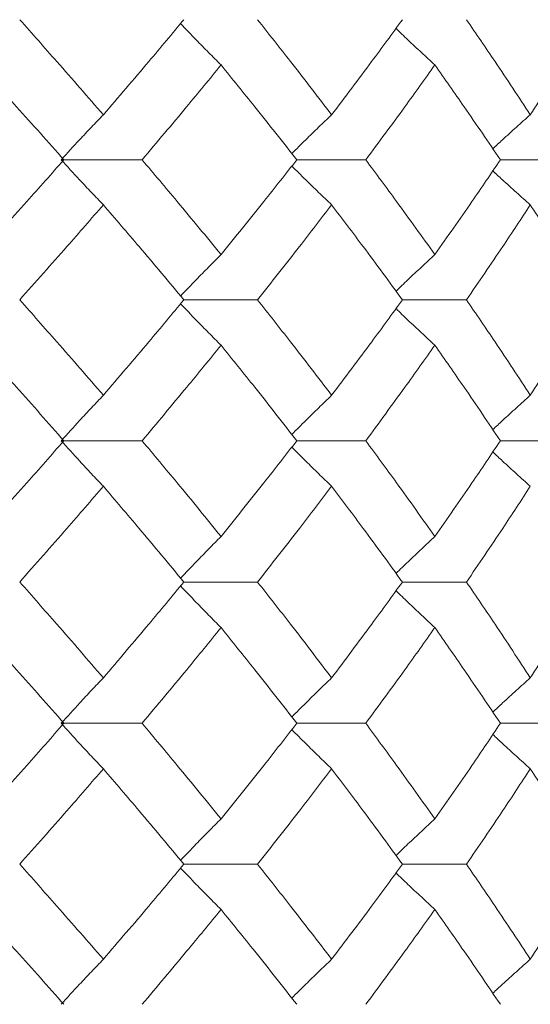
# Model space of a CAD drawing. Header units: inches. Extents: x -3.7 to 22.7, y -9.6 to 17.3.
# Tile 57 of 130: x 0.414 to 0.635, y -0.362 to 0.064. Entities that reach past the tile are written whole.
import ezdxf

# ---------------------------------------------------------------- set-up
doc = ezdxf.new("R2010")
doc.units = ezdxf.units.IN
doc.header["$MEASUREMENT"] = 0

msp = doc.modelspace()

# ---------------------------------------------------------------- linework, layer by layer
at = {"color": 7, "linetype": 'Continuous', "lineweight": 15}
for p, q in [((0.43174, 0.00368), (0.46678, 0.00368)), ((0.53374, 0.00368), (0.56359, 0.00368)), ((0.62185, 0.00368), (0.6474, 0.00368)), ((0.48486, -0.05694), (0.51675, -0.05694)), ((0.57944, -0.05694), (0.60718, -0.05694)), ((0.43174, -0.11789), (0.46678, -0.11789)), ((0.53374, -0.11789), (0.56359, -0.11789)), ((0.62185, -0.11789), (0.6474, -0.11789)), ((0.48486, -0.17902), (0.51675, -0.17902)), ((0.57944, -0.17902), (0.60718, -0.17902)), ((0.43174, -0.24014), (0.46678, -0.24014)), ((0.53374, -0.24014), (0.56359, -0.24014)), ((0.62185, -0.24014), (0.6474, -0.24014)), ((0.48486, -0.3011), (0.51675, -0.3011)), ((0.57944, -0.3011), (0.60718, -0.3011))]:
    msp.add_line(p, q, dxfattribs=at)
for points, knots in [([(0.45002, 0.02319), (0.44335, 0.03085), (0.43144, 0.04454), (0.41921, 0.05826), (0.41382, 0.0643)], [0, 0, 0, 0, 0.559527, 1, 1, 1, 1]), ([(0.45002, 0.02319), (0.45661, 0.03085), (0.4684, 0.04454), (0.47983, 0.05826), (0.48486, 0.0643)], [0, 0, 0, 0, 0.5595273, 1, 1, 1, 1]), ([(0.54883, 0.02319), (0.54294, 0.03085), (0.53241, 0.04454), (0.52154, 0.05826), (0.51675, 0.0643)], [0, 0, 0, 0, 0.559527, 1, 1, 1, 1]), ([(0.54883, 0.02319), (0.55464, 0.03085), (0.56503, 0.04454), (0.57503, 0.05826), (0.57944, 0.0643)], [0, 0, 0, 0, 0.559527, 1, 1, 1, 1]), ([(0.6348, 0.02319), (0.62975, 0.03085), (0.62073, 0.04454), (0.61132, 0.05826), (0.60718, 0.0643)], [0, 0, 0, 0, 0.559527, 1, 1, 1, 1]), ([(0.6348, 0.02319), (0.63977, 0.03085), (0.64865, 0.04454), (0.65711, 0.05826), (0.66084, 0.0643)], [0, 0, 0, 0, 0.559527, 1, 1, 1, 1]), ([(0.50096, 0.04471), (0.49917, 0.04651), (0.49557, 0.05011), (0.48972, 0.05606), (0.4857, 0.06026), (0.48345, 0.06261)], [0, 0, 0, 0, 0.305466, 0.610932, 1, 1, 1, 1]), ([(0.59348, 0.04471), (0.59154, 0.04651), (0.58765, 0.05011), (0.58204, 0.05538), (0.5784, 0.05888), (0.57668, 0.06054)], [0, 0, 0, 0, 0.344955, 0.68991, 1, 1, 1, 1]), ([(0.43295, 0.00368), (0.42617, 0.01132), (0.41404, 0.02498), (0.4016, 0.03867), (0.39613, 0.04471)], [0, 0, 0, 0, 0.559462, 1, 1, 1, 1]), ([(0.46678, 0.00368), (0.47325, 0.01132), (0.48482, 0.02498), (0.49603, 0.03867), (0.50096, 0.04471)], [0, 0, 0, 0, 0.559462, 1, 1, 1, 1]), ([(0.53374, 0.00368), (0.52772, 0.01132), (0.51696, 0.02498), (0.50586, 0.03867), (0.50096, 0.04471)], [0, 0, 0, 0, 0.559462, 1, 1, 1, 1]), ([(0.56359, 0.00368), (0.56927, 0.01132), (0.57942, 0.02498), (0.58918, 0.03867), (0.59348, 0.04471)], [0, 0, 0, 0, 0.559462, 1, 1, 1, 1]), ([(0.62185, 0.00368), (0.61666, 0.01132), (0.60738, 0.02498), (0.59774, 0.03867), (0.59348, 0.04471)], [0, 0, 0, 0, 0.559462, 1, 1, 1, 1]), ([(0.45002, 0.02319), (0.4483, 0.02139), (0.44486, 0.0178), (0.43876, 0.01131), (0.4344, 0.00658), (0.43174, 0.00368)], [0, 0, 0, 0, 0.279852, 0.559705, 1, 1, 1, 1]), ([(0.54883, 0.02319), (0.54695, 0.02139), (0.5432, 0.0178), (0.53745, 0.01221), (0.5336, 0.00837), (0.5316, 0.00638)], [0, 0, 0, 0, 0.3243974, 0.6487949, 1, 1, 1, 1]), ([(0.6348, 0.02319), (0.63279, 0.02139), (0.62876, 0.0178), (0.62335, 0.0129), (0.61997, 0.00977), (0.61857, 0.00847)], [0, 0, 0, 0, 0.369977, 0.739953, 1, 1, 1, 1]), ([(0.39613, -0.03734), (0.40309, -0.02967), (0.41551, -0.01598), (0.42763, -0.00232), (0.43295, 0.00368)], [0, 0, 0, 0, 0.560541, 1, 1, 1, 1]), ([(0.45002, -0.01582), (0.4483, -0.01403), (0.44486, -0.01043), (0.43876, -0.00395), (0.4344, 0.00079), (0.43174, 0.00368)], [0, 0, 0, 0, 0.2798524, 0.5597049, 1, 1, 1, 1]), ([(0.50096, -0.03734), (0.49467, -0.02967), (0.48345, -0.01598), (0.47187, -0.00232), (0.46678, 0.00368)], [0, 0, 0, 0, 0.5605414, 1, 1, 1, 1]), ([(0.50096, -0.03734), (0.50718, -0.02967), (0.51827, -0.01598), (0.52901, -0.00232), (0.53374, 0.00368)], [0, 0, 0, 0, 0.560541, 1, 1, 1, 1]), ([(0.54883, -0.01582), (0.54695, -0.01403), (0.5432, -0.01043), (0.53745, -0.00484), (0.5336, -0.00101), (0.5316, 0.00098)], [0, 0, 0, 0, 0.324451, 0.648902, 1, 1, 1, 1]), ([(0.59348, -0.03734), (0.588, -0.02967), (0.57823, -0.01598), (0.56806, -0.00232), (0.56359, 0.00368)], [0, 0, 0, 0, 0.560541, 1, 1, 1, 1]), ([(0.59348, -0.03734), (0.59888, -0.02967), (0.60852, -0.01598), (0.61778, -0.00232), (0.62185, 0.00368)], [0, 0, 0, 0, 0.560541, 1, 1, 1, 1]), ([(0.6348, -0.01582), (0.63279, -0.01403), (0.62876, -0.01043), (0.62335, -0.00553), (0.61997, -0.00241), (0.61858, -0.00112)], [0, 0, 0, 0, 0.370116, 0.740232, 1, 1, 1, 1]), ([(0.41382, -0.05694), (0.42067, -0.04925), (0.43289, -0.03553), (0.44479, -0.02184), (0.45002, -0.01582)], [0, 0, 0, 0, 0.560476, 1, 1, 1, 1]), ([(0.48486, -0.05694), (0.47845, -0.04925), (0.467, -0.03553), (0.4552, -0.02184), (0.45002, -0.01582)], [0, 0, 0, 0, 0.5604762, 1, 1, 1, 1]), ([(0.51675, -0.05694), (0.52283, -0.04925), (0.5337, -0.03553), (0.54421, -0.02184), (0.54883, -0.01582)], [0, 0, 0, 0, 0.560476, 1, 1, 1, 1]), ([(0.57944, -0.05694), (0.57383, -0.04925), (0.56381, -0.03553), (0.5534, -0.02184), (0.54883, -0.01582)], [0, 0, 0, 0, 0.5604762, 1, 1, 1, 1]), ([(0.60718, -0.05694), (0.61244, -0.04925), (0.62183, -0.03553), (0.63084, -0.02184), (0.6348, -0.01582)], [0, 0, 0, 0, 0.560476, 1, 1, 1, 1]), ([(0.66084, -0.05694), (0.65609, -0.04925), (0.64761, -0.03553), (0.63871, -0.02184), (0.6348, -0.01582)], [0, 0, 0, 0, 0.5604762, 1, 1, 1, 1]), ([(0.50096, -0.03734), (0.49917, -0.03914), (0.49557, -0.04274), (0.48972, -0.0487), (0.4857, -0.0529), (0.48344, -0.05525)], [0, 0, 0, 0, 0.305431, 0.610861, 1, 1, 1, 1]), ([(0.59348, -0.03734), (0.59154, -0.03914), (0.58765, -0.04274), (0.58204, -0.04802), (0.5784, -0.05152), (0.57668, -0.05318)], [0, 0, 0, 0, 0.344847, 0.689695, 1, 1, 1, 1]), ([(0.45002, -0.09821), (0.44335, -0.09049), (0.43145, -0.07673), (0.4192, -0.06298), (0.41382, -0.05694)], [0, 0, 0, 0, 0.560339, 1, 1, 1, 1]), ([(0.45002, -0.09821), (0.45661, -0.09049), (0.46839, -0.07673), (0.47983, -0.06298), (0.48486, -0.05694)], [0, 0, 0, 0, 0.560339, 1, 1, 1, 1]), ([(0.50096, -0.07657), (0.49917, -0.07477), (0.49558, -0.07116), (0.48973, -0.06519), (0.4857, -0.06099), (0.48345, -0.05863)], [0, 0, 0, 0, 0.305261, 0.610522, 1, 1, 1, 1]), ([(0.54883, -0.09821), (0.54294, -0.09049), (0.53242, -0.07673), (0.52153, -0.06298), (0.51675, -0.05694)], [0, 0, 0, 0, 0.560339, 1, 1, 1, 1]), ([(0.54883, -0.09821), (0.55465, -0.09049), (0.56502, -0.07673), (0.57504, -0.06298), (0.57944, -0.05694)], [0, 0, 0, 0, 0.560339, 1, 1, 1, 1]), ([(0.6348, -0.09821), (0.62975, -0.09049), (0.62074, -0.07673), (0.61132, -0.06298), (0.60718, -0.05694)], [0, 0, 0, 0, 0.560339, 1, 1, 1, 1]), ([(0.6348, -0.09821), (0.63977, -0.09049), (0.64864, -0.07673), (0.65712, -0.06298), (0.66084, -0.05694)], [0, 0, 0, 0, 0.560339, 1, 1, 1, 1]), ([(0.59348, -0.07657), (0.59154, -0.07477), (0.58766, -0.07116), (0.58205, -0.06588), (0.57841, -0.06237), (0.57668, -0.0607)], [0, 0, 0, 0, 0.344722, 0.689444, 1, 1, 1, 1]), ([(0.43295, -0.11789), (0.42616, -0.11017), (0.41405, -0.09639), (0.4016, -0.08262), (0.39613, -0.07657)], [0, 0, 0, 0, 0.560274, 1, 1, 1, 1]), ([(0.46678, -0.11789), (0.47325, -0.11017), (0.48481, -0.09639), (0.49603, -0.08262), (0.50096, -0.07657)], [0, 0, 0, 0, 0.560274, 1, 1, 1, 1]), ([(0.53374, -0.11789), (0.52771, -0.11017), (0.51697, -0.09639), (0.50585, -0.08262), (0.50096, -0.07657)], [0, 0, 0, 0, 0.5602736, 1, 1, 1, 1]), ([(0.56359, -0.11789), (0.56927, -0.11017), (0.57942, -0.09639), (0.58919, -0.08262), (0.59348, -0.07657)], [0, 0, 0, 0, 0.560274, 1, 1, 1, 1]), ([(0.62185, -0.11789), (0.61666, -0.11017), (0.60739, -0.09639), (0.59773, -0.08262), (0.59348, -0.07657)], [0, 0, 0, 0, 0.560274, 1, 1, 1, 1]), ([(0.45002, -0.09821), (0.4483, -0.10001), (0.44488, -0.10362), (0.43877, -0.11017), (0.43441, -0.11496), (0.43174, -0.11789)], [0, 0, 0, 0, 0.27887, 0.557739, 1, 1, 1, 1]), ([(0.54883, -0.09821), (0.54696, -0.10001), (0.54322, -0.10363), (0.53747, -0.10927), (0.53361, -0.11314), (0.5316, -0.11517)], [0, 0, 0, 0, 0.323251, 0.646503, 1, 1, 1, 1]), ([(0.6348, -0.09821), (0.6328, -0.10001), (0.62878, -0.10363), (0.62337, -0.10857), (0.61998, -0.11174), (0.61857, -0.11306)], [0, 0, 0, 0, 0.368669, 0.737339, 1, 1, 1, 1]), ([(0.39613, -0.1593), (0.40309, -0.15156), (0.41552, -0.13776), (0.42762, -0.12396), (0.43295, -0.11789)], [0, 0, 0, 0, 0.560136, 1, 1, 1, 1]), ([(0.45002, -0.1376), (0.4483, -0.13579), (0.44488, -0.13218), (0.43878, -0.12563), (0.43441, -0.12083), (0.43174, -0.11789)], [0, 0, 0, 0, 0.278775, 0.557551, 1, 1, 1, 1]), ([(0.50096, -0.1593), (0.49468, -0.15156), (0.48345, -0.13776), (0.47187, -0.12396), (0.46678, -0.11789)], [0, 0, 0, 0, 0.560136, 1, 1, 1, 1]), ([(0.50096, -0.1593), (0.50718, -0.15156), (0.51827, -0.13776), (0.52901, -0.12396), (0.53374, -0.11789)], [0, 0, 0, 0, 0.560136, 1, 1, 1, 1]), ([(0.59348, -0.1593), (0.58801, -0.15156), (0.57822, -0.13776), (0.56806, -0.12396), (0.56359, -0.11789)], [0, 0, 0, 0, 0.560136, 1, 1, 1, 1]), ([(0.59348, -0.1593), (0.59888, -0.15156), (0.60852, -0.13776), (0.61778, -0.12396), (0.62185, -0.11789)], [0, 0, 0, 0, 0.560136, 1, 1, 1, 1]), ([(0.54883, -0.1376), (0.54696, -0.13579), (0.54322, -0.13218), (0.53747, -0.12653), (0.53361, -0.12265), (0.5316, -0.12063)], [0, 0, 0, 0, 0.323206, 0.646412, 1, 1, 1, 1]), ([(0.6348, -0.1376), (0.6328, -0.13579), (0.62878, -0.13218), (0.62337, -0.12723), (0.61999, -0.12406), (0.61858, -0.12274)], [0, 0, 0, 0, 0.368702, 0.737405, 1, 1, 1, 1]), ([(0.41382, -0.17902), (0.42067, -0.17128), (0.43289, -0.15748), (0.44478, -0.14367), (0.45002, -0.1376)], [0, 0, 0, 0, 0.560071, 1, 1, 1, 1]), ([(0.48486, -0.17902), (0.47845, -0.17128), (0.467, -0.15748), (0.4552, -0.14367), (0.45002, -0.1376)], [0, 0, 0, 0, 0.560071, 1, 1, 1, 1]), ([(0.51675, -0.17902), (0.52283, -0.17128), (0.5337, -0.15748), (0.54421, -0.14367), (0.54883, -0.1376)], [0, 0, 0, 0, 0.560071, 1, 1, 1, 1]), ([(0.57944, -0.17902), (0.57383, -0.17128), (0.5638, -0.15748), (0.55341, -0.14367), (0.54883, -0.1376)], [0, 0, 0, 0, 0.560071, 1, 1, 1, 1]), ([(0.60718, -0.17902), (0.61244, -0.17128), (0.62184, -0.15748), (0.63084, -0.14367), (0.6348, -0.1376)], [0, 0, 0, 0, 0.560071, 1, 1, 1, 1]), ([(0.50096, -0.1593), (0.49917, -0.1611), (0.49559, -0.16472), (0.48974, -0.17071), (0.48571, -0.17494), (0.48344, -0.17732)], [0, 0, 0, 0, 0.3046918, 0.6093836, 1, 1, 1, 1]), ([(0.59348, -0.1593), (0.59154, -0.1611), (0.58766, -0.16472), (0.58206, -0.17003), (0.57841, -0.17356), (0.57668, -0.17524)], [0, 0, 0, 0, 0.344018, 0.688036, 1, 1, 1, 1]), ([(0.45002, -0.22044), (0.44335, -0.21271), (0.43144, -0.1989), (0.41921, -0.18509), (0.41382, -0.17902)], [0, 0, 0, 0, 0.559933, 1, 1, 1, 1]), ([(0.45002, -0.22044), (0.45661, -0.21271), (0.46839, -0.1989), (0.47983, -0.18509), (0.48486, -0.17902)], [0, 0, 0, 0, 0.559933, 1, 1, 1, 1]), ([(0.50096, -0.19874), (0.49917, -0.19693), (0.49559, -0.19332), (0.48974, -0.18732), (0.48571, -0.18309), (0.48345, -0.18072)], [0, 0, 0, 0, 0.304724, 0.609448, 1, 1, 1, 1]), ([(0.54883, -0.22044), (0.54294, -0.21271), (0.53242, -0.1989), (0.52154, -0.18509), (0.51675, -0.17902)], [0, 0, 0, 0, 0.559933, 1, 1, 1, 1]), ([(0.54883, -0.22044), (0.55464, -0.21271), (0.56503, -0.1989), (0.57504, -0.18509), (0.57944, -0.17902)], [0, 0, 0, 0, 0.559933, 1, 1, 1, 1]), ([(0.59348, -0.19874), (0.59154, -0.19693), (0.58766, -0.19332), (0.58206, -0.18801), (0.57841, -0.18448), (0.57668, -0.1828)], [0, 0, 0, 0, 0.344118, 0.688236, 1, 1, 1, 1]), ([(0.6348, -0.22044), (0.62975, -0.21271), (0.62073, -0.1989), (0.61132, -0.18509), (0.60718, -0.17902)], [0, 0, 0, 0, 0.559933, 1, 1, 1, 1]), ([(0.6348, -0.22044), (0.63977, -0.21271), (0.64864, -0.1989), (0.65712, -0.18509), (0.66084, -0.17902)], [0, 0, 0, 0, 0.559933, 1, 1, 1, 1]), ([(0.43295, -0.24014), (0.42616, -0.23242), (0.41404, -0.21862), (0.4016, -0.20482), (0.39613, -0.19874)], [0, 0, 0, 0, 0.5598675, 1, 1, 1, 1]), ([(0.46678, -0.24014), (0.47325, -0.23242), (0.48482, -0.21862), (0.49603, -0.20482), (0.50096, -0.19874)], [0, 0, 0, 0, 0.559868, 1, 1, 1, 1]), ([(0.53374, -0.24014), (0.52772, -0.23242), (0.51696, -0.21862), (0.50585, -0.20482), (0.50096, -0.19874)], [0, 0, 0, 0, 0.559868, 1, 1, 1, 1]), ([(0.56359, -0.24014), (0.56927, -0.23242), (0.57942, -0.21862), (0.58919, -0.20482), (0.59348, -0.19874)], [0, 0, 0, 0, 0.559868, 1, 1, 1, 1]), ([(0.62185, -0.24014), (0.61666, -0.23242), (0.60739, -0.21862), (0.59773, -0.20482), (0.59348, -0.19874)], [0, 0, 0, 0, 0.559868, 1, 1, 1, 1]), ([(0.45002, -0.22044), (0.4483, -0.22224), (0.44488, -0.22586), (0.43878, -0.23241), (0.43441, -0.2372), (0.43174, -0.24014)], [0, 0, 0, 0, 0.278775, 0.557551, 1, 1, 1, 1]), ([(0.54883, -0.22044), (0.54696, -0.22224), (0.54322, -0.22586), (0.53747, -0.23151), (0.53361, -0.23539), (0.5316, -0.23741)], [0, 0, 0, 0, 0.323147, 0.646295, 1, 1, 1, 1]), ([(0.6348, -0.22044), (0.6328, -0.22224), (0.62878, -0.22586), (0.62337, -0.23081), (0.61998, -0.23398), (0.61857, -0.2353)], [0, 0, 0, 0, 0.368553, 0.737106, 1, 1, 1, 1]), ([(0.39613, -0.28146), (0.40309, -0.27376), (0.41552, -0.25999), (0.42762, -0.24621), (0.43295, -0.24014)], [0, 0, 0, 0, 0.55973, 1, 1, 1, 1]), ([(0.45002, -0.25983), (0.4483, -0.25802), (0.44488, -0.25441), (0.43877, -0.24787), (0.43441, -0.24308), (0.43174, -0.24014)], [0, 0, 0, 0, 0.27887, 0.557739, 1, 1, 1, 1]), ([(0.50096, -0.28146), (0.49468, -0.27376), (0.48344, -0.25999), (0.47187, -0.24621), (0.46678, -0.24014)], [0, 0, 0, 0, 0.55973, 1, 1, 1, 1]), ([(0.50096, -0.28146), (0.50718, -0.27376), (0.51828, -0.25999), (0.52901, -0.24621), (0.53374, -0.24014)], [0, 0, 0, 0, 0.55973, 1, 1, 1, 1]), ([(0.59348, -0.28146), (0.58801, -0.27376), (0.57822, -0.25999), (0.56806, -0.24621), (0.56359, -0.24014)], [0, 0, 0, 0, 0.55973, 1, 1, 1, 1]), ([(0.59348, -0.28146), (0.59888, -0.27376), (0.60853, -0.25999), (0.61778, -0.24621), (0.62185, -0.24014)], [0, 0, 0, 0, 0.55973, 1, 1, 1, 1]), ([(0.54883, -0.25983), (0.54696, -0.25802), (0.54322, -0.25441), (0.53747, -0.24877), (0.53361, -0.2449), (0.5316, -0.24287)], [0, 0, 0, 0, 0.323315, 0.64663, 1, 1, 1, 1]), ([(0.6348, -0.25983), (0.6328, -0.25802), (0.62878, -0.25441), (0.62337, -0.24947), (0.61998, -0.2463), (0.61858, -0.24499)], [0, 0, 0, 0, 0.3688289, 0.7376579, 1, 1, 1, 1]), ([(0.41382, -0.3011), (0.42067, -0.2934), (0.4329, -0.27966), (0.44478, -0.26589), (0.45002, -0.25983)], [0, 0, 0, 0, 0.559665, 1, 1, 1, 1]), ([(0.48486, -0.3011), (0.47845, -0.2934), (0.46699, -0.27966), (0.45521, -0.26589), (0.45002, -0.25983)], [0, 0, 0, 0, 0.559665, 1, 1, 1, 1]), ([(0.51675, -0.3011), (0.52283, -0.2934), (0.53371, -0.27966), (0.54421, -0.26589), (0.54883, -0.25983)], [0, 0, 0, 0, 0.559665, 1, 1, 1, 1]), ([(0.57944, -0.3011), (0.57383, -0.2934), (0.5638, -0.27966), (0.55341, -0.26589), (0.54883, -0.25983)], [0, 0, 0, 0, 0.559665, 1, 1, 1, 1]), ([(0.60718, -0.3011), (0.61244, -0.2934), (0.62184, -0.27966), (0.63084, -0.26589), (0.6348, -0.25983)], [0, 0, 0, 0, 0.559665, 1, 1, 1, 1]), ([(0.66084, -0.3011), (0.65609, -0.2934), (0.6476, -0.27966), (0.63872, -0.26589), (0.6348, -0.25983)], [0, 0, 0, 0, 0.559665, 1, 1, 1, 1]), ([(0.50096, -0.28146), (0.49917, -0.28327), (0.49558, -0.28688), (0.48973, -0.29284), (0.4857, -0.29705), (0.48345, -0.29941)], [0, 0, 0, 0, 0.305232, 0.610464, 1, 1, 1, 1]), ([(0.59348, -0.28146), (0.59154, -0.28327), (0.58766, -0.28688), (0.58205, -0.29216), (0.57841, -0.29567), (0.57668, -0.29734)], [0, 0, 0, 0, 0.344629, 0.689258, 1, 1, 1, 1]), ([(0.45002, -0.34221), (0.44335, -0.33455), (0.43144, -0.32086), (0.41921, -0.30714), (0.41382, -0.3011)], [0, 0, 0, 0, 0.559527, 1, 1, 1, 1]), ([(0.45002, -0.34221), (0.45661, -0.33455), (0.4684, -0.32086), (0.47983, -0.30714), (0.48486, -0.3011)], [0, 0, 0, 0, 0.559527, 1, 1, 1, 1]), ([(0.54883, -0.34221), (0.54294, -0.33455), (0.53241, -0.32086), (0.52154, -0.30714), (0.51675, -0.3011)], [0, 0, 0, 0, 0.559527, 1, 1, 1, 1]), ([(0.54883, -0.34221), (0.55464, -0.33455), (0.56503, -0.32086), (0.57503, -0.30714), (0.57944, -0.3011)], [0, 0, 0, 0, 0.559527, 1, 1, 1, 1]), ([(0.6348, -0.34221), (0.62975, -0.33455), (0.62073, -0.32086), (0.61132, -0.30714), (0.60718, -0.3011)], [0, 0, 0, 0, 0.559527, 1, 1, 1, 1]), ([(0.6348, -0.34221), (0.63977, -0.33455), (0.64865, -0.32086), (0.65711, -0.30714), (0.66084, -0.3011)], [0, 0, 0, 0, 0.559527, 1, 1, 1, 1]), ([(0.50096, -0.32069), (0.49917, -0.31889), (0.49557, -0.31529), (0.48972, -0.30934), (0.4857, -0.30514), (0.48345, -0.30279)], [0, 0, 0, 0, 0.305466, 0.610932, 1, 1, 1, 1]), ([(0.59348, -0.32069), (0.59154, -0.31889), (0.58765, -0.31529), (0.58204, -0.31002), (0.5784, -0.30652), (0.57668, -0.30486)], [0, 0, 0, 0, 0.344955, 0.68991, 1, 1, 1, 1]), ([(0.43295, -0.36172), (0.42617, -0.35408), (0.41404, -0.34042), (0.4016, -0.32673), (0.39613, -0.32069)], [0, 0, 0, 0, 0.559462, 1, 1, 1, 1]), ([(0.46678, -0.36172), (0.47325, -0.35408), (0.48482, -0.34042), (0.49603, -0.32673), (0.50096, -0.32069)], [0, 0, 0, 0, 0.559462, 1, 1, 1, 1]), ([(0.53374, -0.36172), (0.52772, -0.35408), (0.51696, -0.34042), (0.50586, -0.32673), (0.50096, -0.32069)], [0, 0, 0, 0, 0.559462, 1, 1, 1, 1]), ([(0.56359, -0.36172), (0.56927, -0.35408), (0.57942, -0.34042), (0.58918, -0.32673), (0.59348, -0.32069)], [0, 0, 0, 0, 0.559462, 1, 1, 1, 1]), ([(0.62185, -0.36172), (0.61666, -0.35408), (0.60738, -0.34042), (0.59774, -0.32673), (0.59348, -0.32069)], [0, 0, 0, 0, 0.559462, 1, 1, 1, 1]), ([(0.45002, -0.34221), (0.4483, -0.34401), (0.44486, -0.3476), (0.43876, -0.35409), (0.4344, -0.35882), (0.43174, -0.36172)], [0, 0, 0, 0, 0.279852, 0.559705, 1, 1, 1, 1]), ([(0.54883, -0.34221), (0.54695, -0.34401), (0.5432, -0.3476), (0.53745, -0.35319), (0.5336, -0.35703), (0.5316, -0.35902)], [0, 0, 0, 0, 0.3243974, 0.6487949, 1, 1, 1, 1]), ([(0.6348, -0.34221), (0.63279, -0.34401), (0.62876, -0.3476), (0.62335, -0.3525), (0.61997, -0.35563), (0.61857, -0.35693)], [0, 0, 0, 0, 0.369977, 0.739953, 1, 1, 1, 1])]:
    msp.add_open_spline(points, degree=3, knots=knots, dxfattribs=at)

doc.saveas('drawing.dxf')
